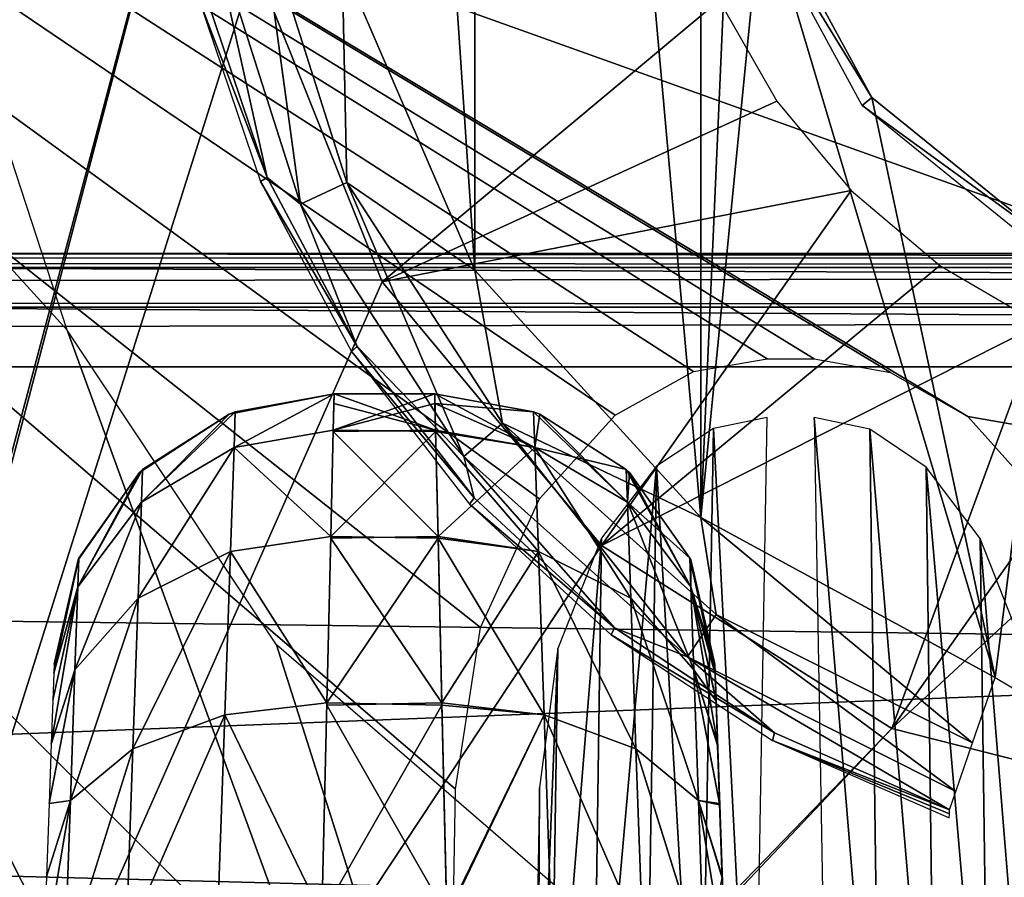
# Model space of a CAD drawing. Header units: millimetres. Extents: x -75 to 75, y -5 to 37.
# Tile 122 of 185: x 18.25 to 21.76, y 3.77 to 6.84. Entities that reach past the tile are written whole.
import ezdxf

# ---------------------------------------------------------------- set-up
doc = ezdxf.new("R2010")
doc.units = ezdxf.units.MM
doc.header["$LTSCALE"] = 127.314815
for name, color, linetype in [('100', 7, 'CONTINUOUS'), ('103', 7, 'CONTINUOUS'), ('104', 7, 'CONTINUOUS'), ('106', 7, 'CONTINUOUS'), ('107', 7, 'CONTINUOUS'), ('117', 7, 'CONTINUOUS'), ('118', 7, 'CONTINUOUS'), ('123', 7, 'CONTINUOUS'), ('124', 7, 'CONTINUOUS'), ('125', 7, 'CONTINUOUS'), ('150', 7, 'CONTINUOUS'), ('184', 7, 'CONTINUOUS'), ('185', 7, 'CONTINUOUS'), ('195', 7, 'CONTINUOUS'), ('201', 7, 'CONTINUOUS'), ('219', 7, 'CONTINUOUS'), ('274', 7, 'CONTINUOUS'), ('275', 7, 'CONTINUOUS'), ('354', 7, 'CONTINUOUS'), ('355', 7, 'CONTINUOUS'), ('372', 7, 'CONTINUOUS'), ('390', 7, 'CONTINUOUS'), ('393', 7, 'CONTINUOUS'), ('400', 7, 'CONTINUOUS'), ('487', 7, 'CONTINUOUS'), ('6', 7, 'CONTINUOUS'), ('8', 7, 'CONTINUOUS')]:
    doc.layers.add(name, color=color, linetype=linetype)

msp = doc.modelspace()

# ---------------------------------------------------------------- linework, layer by layer
at = {"layer": '100', "color": 251, "linetype": 'Continuous', "true_color": 0x464b4f}
for points in [[(52, 6, 16.422), (-11.7799, 6, 15.217), (-52, 6, 16.422), (52, 6, 16.422)], [(-11.2236, 6, 15.217), (-11.7799, 6, 15.217), (52, 6, 16.422), (-11.2236, 6, 15.217)], [(-10.7224, 6, 14.9756), (-11.2236, 6, 15.217), (52, 6, 16.422), (-10.7224, 6, 14.9756)], [(-10.3756, 6, 14.5407), (-10.7224, 6, 14.9756), (52, 6, 16.422), (-10.3756, 6, 14.5407)], [(-10.2518, 6, 13.9983), (-10.3756, 6, 14.5407), (52, 6, 16.422), (-10.2518, 6, 13.9983)], [(8.5607, 6, 14.0575), (-10.2518, 6, 13.9983), (52, 6, 16.422), (8.5607, 6, 14.0575)], [(9.117, 6, 14.0575), (8.5607, 6, 14.0575), (52, 6, 16.422), (9.117, 6, 14.0575)], [(9.6182, 6, 13.8161), (9.117, 6, 14.0575), (52, 6, 16.422), (9.6182, 6, 13.8161)], [(9.965, 6, 13.3812), (9.6182, 6, 13.8161), (52, 6, 16.422), (9.965, 6, 13.3812)], [(10.0888, 6, 12.8388), (9.965, 6, 13.3812), (52, 6, 16.422), (10.0888, 6, 12.8388)], [(10.7224, 6, -5.0211), (10.0888, 6, 12.8388), (52, 6, 16.422), (10.7224, 6, -5.0211)], [(11.2236, 6, -4.7797), (10.7224, 6, -5.0211), (52, 6, 16.422), (11.2236, 6, -4.7797)], [(11.7799, 6, -4.7797), (11.2236, 6, -4.7797), (52, 6, 16.422), (11.7799, 6, -4.7797)], [(12.2811, 6, -5.0211), (11.7799, 6, -4.7797), (52, 6, 16.422), (12.2811, 6, -5.0211)], [(12.628, 6, -5.456), (12.2811, 6, -5.0211), (52, 6, 16.422), (12.628, 6, -5.456)], [(12.7518, 6, -5.9983), (12.628, 6, -5.456), (52, 6, 16.422), (12.7518, 6, -5.9983)], [(13.6214, 6, -43.9675), (12.7518, 6, -39.9983), (52, 6, 16.422), (13.6214, 6, -43.9675)], [(12.7518, 6, -39.9983), (12.7518, 6, -5.9983), (52, 6, 16.422), (12.7518, 6, -39.9983)], [(14.1898, 6, -43.4817), (13.6214, 6, -43.9675), (52, 6, 16.422), (14.1898, 6, -43.4817)], [(14.7743, 6, -43.1009), (14.1898, 6, -43.4817), (52, 6, 16.422), (14.7743, 6, -43.1009)], [(16.0228, 6, -42.5929), (14.7743, 6, -43.1009), (52, 6, 16.422), (16.0228, 6, -42.5929)], [(16.0228, 6, -42.5929), (50.8738, 6, 14.5424), (17.3407, 6, -42.422), (16.0228, 6, -42.5929)], [(50.8738, 6, 14.5424), (16.0228, 6, -42.5929), (52, 6, 16.422), (50.8738, 6, 14.5424)], [(50.8738, 6, 14.5424), (50.75, 6, 14), (17.3407, 6, -42.422), (50.8738, 6, 14.5424)], [(50.75, 6, -20), (50.8738, 6, -20.5424), (17.3407, 6, -42.422), (50.75, 6, -20)], [(50.75, 6, 14), (50.75, 6, -20), (17.3407, 6, -42.422), (50.75, 6, 14)], [(50.8738, 6, -20.5424), (51.2206, 6, -20.9773), (17.3407, 6, -42.422), (50.8738, 6, -20.5424)], [(17.3407, 6, -42.422), (51.7218, 6, -21.2187), (52, 6, -42.422), (17.3407, 6, -42.422)], [(51.2206, 6, -20.9773), (51.7218, 6, -21.2187), (17.3407, 6, -42.422), (51.2206, 6, -20.9773)]]:
    msp.add_3dface(points, dxfattribs=at)
at = {"layer": '103', "color": 251, "linetype": 'Continuous', "true_color": 0x464b4f}
for points in [[(19.3705, 5.5, 79.9894), (19.7295, 5.5, 82.0106), (19.7295, 5.5, 79.9894), (19.3705, 5.5, 79.9894)], [(19.3705, 5.5, 82.0106), (19.7295, 5.5, 82.0106), (19.3705, 5.5, 79.9894), (19.3705, 5.5, 82.0106)]]:
    msp.add_3dface(points, dxfattribs=at)
at = {"layer": '104', "color": 251, "linetype": 'Continuous', "true_color": 0x464b4f}
for points in [[(20.7289, 4.5349, 79.9894), (20.7289, 4.5349, 82.0106), (20.7899, 2.7895, 78.0056), (20.7289, 4.5349, 79.9894)], [(20.7289, 4.5349, 82.0106), (20.7301, 4.5007, 82.3791), (20.7899, 2.7895, 78.0056), (20.7289, 4.5349, 82.0106)], [(20.7301, 4.5022, 79.6292), (20.7289, 4.5349, 79.9894), (20.7899, 2.7895, 78.0056), (20.7301, 4.5022, 79.6292)], [(20.7334, 4.406, 79.2829), (20.7301, 4.5022, 79.6292), (20.7899, 2.7895, 78.0056), (20.7334, 4.406, 79.2829)], [(20.7301, 4.5007, 82.3791), (20.7335, 4.4032, 82.7244), (20.7899, 2.7895, 78.0056), (20.7301, 4.5007, 82.3791)], [(20.7389, 4.2493, 78.9593), (20.7334, 4.406, 79.2829), (20.7899, 2.7895, 78.0056), (20.7389, 4.2493, 78.9593)], [(20.7335, 4.4032, 82.7244), (20.739, 4.2455, 83.0468), (20.7899, 2.7895, 78.0056), (20.7335, 4.4032, 82.7244)], [(20.7463, 4.0371, 78.669), (20.7389, 4.2493, 78.9593), (20.7899, 2.7895, 78.0056), (20.7463, 4.0371, 78.669)], [(20.739, 4.2455, 83.0468), (20.7465, 4.0328, 83.3359), (20.7899, 2.7895, 78.0056), (20.739, 4.2455, 83.0468)], [(20.7554, 3.7765, 78.4214), (20.7463, 4.0371, 78.669), (20.7899, 2.7895, 78.0056), (20.7554, 3.7765, 78.4214)], [(20.7465, 4.0328, 83.3359), (20.7556, 3.7718, 83.5823), (20.7899, 2.7895, 78.0056), (20.7465, 4.0328, 83.3359)], [(20.7659, 3.4756, 78.2244), (20.7554, 3.7765, 78.4214), (20.7899, 2.7895, 78.0056), (20.7659, 3.4756, 78.2244)]]:
    msp.add_3dface(points, dxfattribs=at)
at = {"layer": '106', "color": 251, "linetype": 'Continuous', "true_color": 0x464b4f}
for points in [[(20.082, 5.4358, 79.9894), (19.7295, 5.5, 79.9894), (20.082, 5.4358, 82.0106), (20.082, 5.4358, 79.9894)], [(19.7295, 5.5, 79.9894), (19.7295, 5.5, 82.0106), (20.082, 5.4358, 82.0106), (19.7295, 5.5, 79.9894)], [(20.1042, 5.4272, 79.9894), (20.082, 5.4358, 79.9894), (20.1042, 5.4272, 82.0106), (20.1042, 5.4272, 79.9894)], [(20.1042, 5.4272, 82.0106), (20.082, 5.4358, 79.9894), (20.082, 5.4358, 82.0106), (20.1042, 5.4272, 82.0106)], [(20.413, 5.23, 79.9894), (20.1042, 5.4272, 79.9894), (20.413, 5.23, 82.0106), (20.413, 5.23, 79.9894)], [(20.413, 5.23, 82.0106), (20.1042, 5.4272, 79.9894), (20.1042, 5.4272, 82.0106), (20.413, 5.23, 82.0106)], [(20.4242, 5.2193, 79.9894), (20.413, 5.23, 79.9894), (20.4242, 5.2193, 82.0106), (20.4242, 5.2193, 79.9894)], [(20.4242, 5.2193, 82.0106), (20.413, 5.23, 79.9894), (20.413, 5.23, 82.0106), (20.4242, 5.2193, 82.0106)], [(20.6402, 4.9133, 79.9894), (20.4242, 5.2193, 79.9894), (20.6402, 4.9133, 82.0106), (20.6402, 4.9133, 79.9894)], [(20.6402, 4.9133, 82.0106), (20.4242, 5.2193, 79.9894), (20.4242, 5.2193, 82.0106), (20.6402, 4.9133, 82.0106)], [(20.6431, 4.9067, 79.9894), (20.6402, 4.9133, 79.9894), (20.6431, 4.9067, 82.0106), (20.6431, 4.9067, 79.9894)], [(20.6431, 4.9067, 82.0106), (20.6402, 4.9133, 79.9894), (20.6402, 4.9133, 82.0106), (20.6431, 4.9067, 82.0106)], [(20.7289, 4.5349, 82.0106), (20.7289, 4.5349, 79.9894), (20.6431, 4.9067, 79.9894), (20.7289, 4.5349, 82.0106)], [(20.7289, 4.5349, 82.0106), (20.6431, 4.9067, 79.9894), (20.6431, 4.9067, 82.0106), (20.7289, 4.5349, 82.0106)]]:
    msp.add_3dface(points, dxfattribs=at)
at = {"layer": '107', "color": 251, "linetype": 'Continuous', "true_color": 0x464b4f}
for points in [[(19.018, 5.4358, 82.0106), (19.3705, 5.5, 82.0106), (18.9958, 5.4272, 79.9894), (19.018, 5.4358, 82.0106)], [(19.3705, 5.5, 82.0106), (19.3705, 5.5, 79.9894), (18.9958, 5.4272, 79.9894), (19.3705, 5.5, 82.0106)], [(18.687, 5.23, 82.0106), (18.9958, 5.4272, 82.0106), (18.6758, 5.2193, 79.9894), (18.687, 5.23, 82.0106)], [(18.6758, 5.2193, 79.9894), (18.9958, 5.4272, 82.0106), (18.9958, 5.4272, 79.9894), (18.6758, 5.2193, 79.9894)], [(18.9958, 5.4272, 82.0106), (19.018, 5.4358, 82.0106), (18.9958, 5.4272, 79.9894), (18.9958, 5.4272, 82.0106)], [(18.4598, 4.9133, 82.0106), (18.6758, 5.2193, 82.0106), (18.4569, 4.9067, 79.9894), (18.4598, 4.9133, 82.0106)], [(18.4569, 4.9067, 79.9894), (18.6758, 5.2193, 82.0106), (18.6758, 5.2193, 79.9894), (18.4569, 4.9067, 79.9894)], [(18.6758, 5.2193, 82.0106), (18.687, 5.23, 82.0106), (18.6758, 5.2193, 79.9894), (18.6758, 5.2193, 82.0106)], [(18.3711, 4.5349, 82.0106), (18.4569, 4.9067, 82.0106), (18.3711, 4.5349, 79.9894), (18.3711, 4.5349, 82.0106)], [(18.3711, 4.5349, 79.9894), (18.4569, 4.9067, 82.0106), (18.4569, 4.9067, 79.9894), (18.3711, 4.5349, 79.9894)], [(18.4569, 4.9067, 82.0106), (18.4598, 4.9133, 82.0106), (18.4569, 4.9067, 79.9894), (18.4569, 4.9067, 82.0106)]]:
    msp.add_3dface(points, dxfattribs=at)
at = {"layer": '117', "color": 251, "linetype": 'Continuous', "true_color": 0x464b4f}
for points in [[(19.7295, 5.5, 82.0106), (19.3705, 5.5, 82.0106), (19.3674, 5.3695, 82.886), (19.7295, 5.5, 82.0106)], [(19.7295, 5.5, 82.0106), (19.3674, 5.3695, 82.886), (19.7304, 5.4651, 82.4666), (19.7295, 5.5, 82.0106)], [(19.7304, 5.4651, 82.4666), (19.3674, 5.3695, 82.886), (19.7327, 5.3657, 82.8983), (19.7304, 5.4651, 82.4666)], [(19.3674, 5.3695, 82.886), (19.3586, 4.9909, 83.6826), (19.7327, 5.3657, 82.8983), (19.3674, 5.3695, 82.886)], [(19.7327, 5.3657, 82.8983), (19.3586, 4.9909, 83.6826), (19.7416, 4.9842, 83.6926), (19.7327, 5.3657, 82.8983)], [(19.3586, 4.9909, 83.6826), (19.3448, 4.397, 84.3347), (19.7416, 4.9842, 83.6926), (19.3586, 4.9909, 83.6826)], [(19.7416, 4.9842, 83.6926), (19.3448, 4.397, 84.3347), (19.7554, 4.3882, 84.3418), (19.7416, 4.9842, 83.6926)], [(19.3448, 4.397, 84.3347), (19.3271, 3.6391, 84.786), (19.7554, 4.3882, 84.3418), (19.3448, 4.397, 84.3347)], [(19.7554, 4.3882, 84.3418), (19.3271, 3.6391, 84.786), (19.7731, 3.6293, 84.79), (19.7554, 4.3882, 84.3418)]]:
    msp.add_3dface(points, dxfattribs=at)
at = {"layer": '118', "color": 251, "linetype": 'Continuous', "true_color": 0x464b4f}
for points in [[(19.3705, 5.5, 79.9894), (19.7326, 5.3695, 79.114), (19.3696, 5.4651, 79.5334), (19.3705, 5.5, 79.9894)], [(19.3705, 5.5, 79.9894), (19.7295, 5.5, 79.9894), (19.7326, 5.3695, 79.114), (19.3705, 5.5, 79.9894)], [(19.3696, 5.4651, 79.5334), (19.7326, 5.3695, 79.114), (19.3673, 5.3657, 79.1017), (19.3696, 5.4651, 79.5334)], [(19.3673, 5.3657, 79.1017), (19.7414, 4.9909, 78.3174), (19.3584, 4.9842, 78.3074), (19.3673, 5.3657, 79.1017)], [(19.7326, 5.3695, 79.114), (19.7414, 4.9909, 78.3174), (19.3673, 5.3657, 79.1017), (19.7326, 5.3695, 79.114)], [(19.7414, 4.9909, 78.3174), (19.7552, 4.397, 77.6653), (19.3584, 4.9842, 78.3074), (19.7414, 4.9909, 78.3174)], [(19.3584, 4.9842, 78.3074), (19.7552, 4.397, 77.6653), (19.3446, 4.3882, 77.6582), (19.3584, 4.9842, 78.3074)], [(19.7552, 4.397, 77.6653), (19.7729, 3.6391, 77.214), (19.3446, 4.3882, 77.6582), (19.7552, 4.397, 77.6653)], [(19.3446, 4.3882, 77.6582), (19.7729, 3.6391, 77.214), (19.3269, 3.6293, 77.21), (19.3446, 4.3882, 77.6582)]]:
    msp.add_3dface(points, dxfattribs=at)
at = {"layer": '123', "color": 251, "linetype": 'Continuous', "true_color": 0x464b4f}
for points in [[(19.7326, 5.3695, 79.114), (19.7295, 5.5, 79.9894), (20.0864, 5.3083, 79.1351), (19.7326, 5.3695, 79.114)], [(19.7295, 5.5, 79.9894), (20.082, 5.4358, 79.9894), (20.0864, 5.3083, 79.1351), (19.7295, 5.5, 79.9894)], [(20.082, 5.4358, 79.9894), (20.1042, 5.4272, 79.9894), (20.4171, 5.1125, 79.2005), (20.082, 5.4358, 79.9894)], [(20.082, 5.4358, 79.9894), (20.4171, 5.1125, 79.2005), (20.0864, 5.3083, 79.1351), (20.082, 5.4358, 79.9894)], [(20.1042, 5.4272, 79.9894), (20.413, 5.23, 79.9894), (20.4171, 5.1125, 79.2005), (20.1042, 5.4272, 79.9894)], [(19.7414, 4.9909, 78.3174), (19.7326, 5.3695, 79.114), (20.0864, 5.3083, 79.1351), (19.7414, 4.9909, 78.3174)], [(19.7414, 4.9909, 78.3174), (20.0864, 5.3083, 79.1351), (20.0994, 4.9367, 78.3556), (19.7414, 4.9909, 78.3174)], [(20.0864, 5.3083, 79.1351), (20.4291, 4.7701, 78.4802), (20.0994, 4.9367, 78.3556), (20.0864, 5.3083, 79.1351)], [(20.4171, 5.1125, 79.2005), (20.4291, 4.7701, 78.4802), (20.0864, 5.3083, 79.1351), (20.4171, 5.1125, 79.2005)], [(20.413, 5.23, 79.9894), (20.4242, 5.2193, 79.9894), (20.6437, 4.8114, 79.3004), (20.413, 5.23, 79.9894)], [(20.413, 5.23, 79.9894), (20.6437, 4.8114, 79.3004), (20.4171, 5.1125, 79.2005), (20.413, 5.23, 79.9894)], [(20.4242, 5.2193, 79.9894), (20.6402, 4.9133, 79.9894), (20.6437, 4.8114, 79.3004), (20.4242, 5.2193, 79.9894)], [(20.6437, 4.8114, 79.3004), (20.6541, 4.5147, 78.6705), (20.4171, 5.1125, 79.2005), (20.6437, 4.8114, 79.3004)], [(20.4171, 5.1125, 79.2005), (20.6541, 4.5147, 78.6705), (20.4291, 4.7701, 78.4802), (20.4171, 5.1125, 79.2005)], [(19.7552, 4.397, 77.6653), (19.7414, 4.9909, 78.3174), (20.0994, 4.9367, 78.3556), (19.7552, 4.397, 77.6653)], [(19.7552, 4.397, 77.6653), (20.0994, 4.9367, 78.3556), (20.1198, 4.3538, 77.7188), (19.7552, 4.397, 77.6653)], [(20.0994, 4.9367, 78.3556), (20.4478, 4.2328, 77.8912), (20.1198, 4.3538, 77.7188), (20.0994, 4.9367, 78.3556)], [(20.4291, 4.7701, 78.4802), (20.4478, 4.2328, 77.8912), (20.0994, 4.9367, 78.3556), (20.4291, 4.7701, 78.4802)], [(20.6402, 4.9133, 79.9894), (20.7301, 4.5022, 79.6292), (20.6437, 4.8114, 79.3004), (20.6402, 4.9133, 79.9894)], [(20.7301, 4.5022, 79.6292), (20.6402, 4.9133, 79.9894), (20.6431, 4.9067, 79.9894), (20.7301, 4.5022, 79.6292)], [(20.7289, 4.5349, 79.9894), (20.7301, 4.5022, 79.6292), (20.6431, 4.9067, 79.9894), (20.7289, 4.5349, 79.9894)], [(20.6437, 4.8114, 79.3004), (20.7389, 4.2493, 78.9593), (20.6541, 4.5147, 78.6705), (20.6437, 4.8114, 79.3004)], [(20.7334, 4.406, 79.2829), (20.7389, 4.2493, 78.9593), (20.6437, 4.8114, 79.3004), (20.7334, 4.406, 79.2829)], [(20.7301, 4.5022, 79.6292), (20.7334, 4.406, 79.2829), (20.6437, 4.8114, 79.3004), (20.7301, 4.5022, 79.6292)], [(20.6541, 4.5147, 78.6705), (20.6704, 4.0485, 78.1534), (20.4291, 4.7701, 78.4802), (20.6541, 4.5147, 78.6705)], [(20.4291, 4.7701, 78.4802), (20.6704, 4.0485, 78.1534), (20.4478, 4.2328, 77.8912), (20.4291, 4.7701, 78.4802)], [(20.7389, 4.2493, 78.9593), (20.7463, 4.0371, 78.669), (20.6541, 4.5147, 78.6705), (20.7389, 4.2493, 78.9593)], [(20.6541, 4.5147, 78.6705), (20.7463, 4.0371, 78.669), (20.6704, 4.0485, 78.1534), (20.6541, 4.5147, 78.6705)], [(19.7729, 3.6391, 77.214), (19.7552, 4.397, 77.6653), (20.1198, 4.3538, 77.7188), (19.7729, 3.6391, 77.214)], [(19.7729, 3.6391, 77.214), (20.1198, 4.3538, 77.7188), (20.1457, 3.6105, 77.2802), (19.7729, 3.6391, 77.214)], [(20.1198, 4.3538, 77.7188), (20.4718, 3.5473, 77.4844), (20.1457, 3.6105, 77.2802), (20.1198, 4.3538, 77.7188)], [(20.4478, 4.2328, 77.8912), (20.4718, 3.5473, 77.4844), (20.1198, 4.3538, 77.7188), (20.4478, 4.2328, 77.8912)], [(20.4478, 4.2328, 77.8912), (20.6912, 3.4528, 77.7933), (20.4718, 3.5473, 77.4844), (20.4478, 4.2328, 77.8912)], [(20.6704, 4.0485, 78.1534), (20.6912, 3.4528, 77.7933), (20.4478, 4.2328, 77.8912), (20.6704, 4.0485, 78.1534)], [(20.7463, 4.0371, 78.669), (20.7554, 3.7765, 78.4214), (20.6704, 4.0485, 78.1534), (20.7463, 4.0371, 78.669)], [(20.6704, 4.0485, 78.1534), (20.7659, 3.4756, 78.2244), (20.6912, 3.4528, 77.7933), (20.6704, 4.0485, 78.1534)], [(20.7554, 3.7765, 78.4214), (20.7659, 3.4756, 78.2244), (20.6704, 4.0485, 78.1534), (20.7554, 3.7765, 78.4214)]]:
    msp.add_3dface(points, dxfattribs=at)
at = {"layer": '124', "color": 251, "linetype": 'Continuous', "true_color": 0x464b4f}
for points in [[(20.082, 5.4358, 82.0106), (19.7295, 5.5, 82.0106), (19.7304, 5.4651, 82.4666), (20.082, 5.4358, 82.0106)], [(19.7304, 5.4651, 82.4666), (19.7327, 5.3657, 82.8983), (20.0864, 5.3083, 82.8649), (19.7304, 5.4651, 82.4666)], [(20.082, 5.4358, 82.0106), (19.7304, 5.4651, 82.4666), (20.0864, 5.3083, 82.8649), (20.082, 5.4358, 82.0106)], [(20.1042, 5.4272, 82.0106), (20.082, 5.4358, 82.0106), (20.0864, 5.3083, 82.8649), (20.1042, 5.4272, 82.0106)], [(20.413, 5.23, 82.0106), (20.1042, 5.4272, 82.0106), (20.0864, 5.3083, 82.8649), (20.413, 5.23, 82.0106)], [(20.0864, 5.3083, 82.8649), (19.7327, 5.3657, 82.8983), (20.0994, 4.9367, 83.6444), (20.0864, 5.3083, 82.8649)], [(19.7327, 5.3657, 82.8983), (19.7416, 4.9842, 83.6926), (20.0994, 4.9367, 83.6444), (19.7327, 5.3657, 82.8983)], [(20.4171, 5.1125, 82.7995), (20.0864, 5.3083, 82.8649), (20.4291, 4.7701, 83.5198), (20.4171, 5.1125, 82.7995)], [(20.0864, 5.3083, 82.8649), (20.0994, 4.9367, 83.6444), (20.4291, 4.7701, 83.5198), (20.0864, 5.3083, 82.8649)], [(20.413, 5.23, 82.0106), (20.0864, 5.3083, 82.8649), (20.4171, 5.1125, 82.7995), (20.413, 5.23, 82.0106)], [(20.4242, 5.2193, 82.0106), (20.413, 5.23, 82.0106), (20.4171, 5.1125, 82.7995), (20.4242, 5.2193, 82.0106)], [(20.6402, 4.9133, 82.0106), (20.4242, 5.2193, 82.0106), (20.4171, 5.1125, 82.7995), (20.6402, 4.9133, 82.0106)], [(20.6437, 4.8114, 82.6995), (20.4171, 5.1125, 82.7995), (20.6541, 4.5147, 83.3295), (20.6437, 4.8114, 82.6995)], [(20.4171, 5.1125, 82.7995), (20.4291, 4.7701, 83.5198), (20.6541, 4.5147, 83.3295), (20.4171, 5.1125, 82.7995)], [(20.6402, 4.9133, 82.0106), (20.4171, 5.1125, 82.7995), (20.6437, 4.8114, 82.6995), (20.6402, 4.9133, 82.0106)], [(20.0994, 4.9367, 83.6444), (19.7416, 4.9842, 83.6926), (20.1198, 4.3538, 84.2812), (20.0994, 4.9367, 83.6444)], [(19.7416, 4.9842, 83.6926), (19.7554, 4.3882, 84.3418), (20.1198, 4.3538, 84.2812), (19.7416, 4.9842, 83.6926)], [(20.4291, 4.7701, 83.5198), (20.0994, 4.9367, 83.6444), (20.4478, 4.2328, 84.1088), (20.4291, 4.7701, 83.5198)], [(20.0994, 4.9367, 83.6444), (20.1198, 4.3538, 84.2812), (20.4478, 4.2328, 84.1088), (20.0994, 4.9367, 83.6444)], [(20.6431, 4.9067, 82.0106), (20.6402, 4.9133, 82.0106), (20.6437, 4.8114, 82.6995), (20.6431, 4.9067, 82.0106)], [(20.7289, 4.5349, 82.0106), (20.6431, 4.9067, 82.0106), (20.6437, 4.8114, 82.6995), (20.7289, 4.5349, 82.0106)], [(20.7335, 4.4032, 82.7244), (20.6437, 4.8114, 82.6995), (20.6541, 4.5147, 83.3295), (20.7335, 4.4032, 82.7244)], [(20.7335, 4.4032, 82.7244), (20.7301, 4.5007, 82.3791), (20.6437, 4.8114, 82.6995), (20.7335, 4.4032, 82.7244)], [(20.7301, 4.5007, 82.3791), (20.7289, 4.5349, 82.0106), (20.6437, 4.8114, 82.6995), (20.7301, 4.5007, 82.3791)], [(20.6541, 4.5147, 83.3295), (20.4291, 4.7701, 83.5198), (20.6704, 4.0486, 83.8465), (20.6541, 4.5147, 83.3295)], [(20.4291, 4.7701, 83.5198), (20.4478, 4.2328, 84.1088), (20.6704, 4.0486, 83.8465), (20.4291, 4.7701, 83.5198)], [(20.739, 4.2455, 83.0468), (20.7335, 4.4032, 82.7244), (20.6541, 4.5147, 83.3295), (20.739, 4.2455, 83.0468)], [(20.7465, 4.0328, 83.3359), (20.6541, 4.5147, 83.3295), (20.6704, 4.0486, 83.8465), (20.7465, 4.0328, 83.3359)], [(20.7465, 4.0328, 83.3359), (20.739, 4.2455, 83.0468), (20.6541, 4.5147, 83.3295), (20.7465, 4.0328, 83.3359)], [(19.7554, 4.3882, 84.3418), (19.7731, 3.6293, 84.79), (20.1198, 4.3538, 84.2812), (19.7554, 4.3882, 84.3418)], [(20.1198, 4.3538, 84.2812), (19.7731, 3.6293, 84.79), (20.1457, 3.6104, 84.7199), (20.1198, 4.3538, 84.2812)], [(20.1198, 4.3538, 84.2812), (20.1457, 3.6104, 84.7199), (20.4718, 3.5474, 84.5156), (20.1198, 4.3538, 84.2812)], [(20.4478, 4.2328, 84.1088), (20.1198, 4.3538, 84.2812), (20.4718, 3.5474, 84.5156), (20.4478, 4.2328, 84.1088)], [(20.6704, 4.0486, 83.8465), (20.4478, 4.2328, 84.1088), (20.6912, 3.453, 84.2066), (20.6704, 4.0486, 83.8465)], [(20.4478, 4.2328, 84.1088), (20.4718, 3.5474, 84.5156), (20.6912, 3.453, 84.2066), (20.4478, 4.2328, 84.1088)], [(20.7556, 3.7718, 83.5823), (20.6704, 4.0486, 83.8465), (20.6912, 3.453, 84.2066), (20.7556, 3.7718, 83.5823)], [(20.7556, 3.7718, 83.5823), (20.7465, 4.0328, 83.3359), (20.6704, 4.0486, 83.8465), (20.7556, 3.7718, 83.5823)]]:
    msp.add_3dface(points, dxfattribs=at)
at = {"layer": '125', "color": 251, "linetype": 'Continuous', "true_color": 0x464b4f}
for points in [[(19.3705, 5.5, 82.0106), (19.018, 5.4358, 82.0106), (19.0136, 5.3083, 82.8649), (19.3705, 5.5, 82.0106)], [(19.3674, 5.3695, 82.886), (19.3705, 5.5, 82.0106), (19.0136, 5.3083, 82.8649), (19.3674, 5.3695, 82.886)], [(19.018, 5.4358, 82.0106), (18.9958, 5.4272, 82.0106), (18.6829, 5.1125, 82.7995), (19.018, 5.4358, 82.0106)], [(19.018, 5.4358, 82.0106), (18.6829, 5.1125, 82.7995), (19.0136, 5.3083, 82.8649), (19.018, 5.4358, 82.0106)], [(18.9958, 5.4272, 82.0106), (18.687, 5.23, 82.0106), (18.6829, 5.1125, 82.7995), (18.9958, 5.4272, 82.0106)], [(19.3586, 4.9909, 83.6826), (19.3674, 5.3695, 82.886), (19.0136, 5.3083, 82.8649), (19.3586, 4.9909, 83.6826)], [(19.0136, 5.3083, 82.8649), (18.6709, 4.7701, 83.5198), (19.0006, 4.9367, 83.6444), (19.0136, 5.3083, 82.8649)], [(18.6829, 5.1125, 82.7995), (18.6709, 4.7701, 83.5198), (19.0136, 5.3083, 82.8649), (18.6829, 5.1125, 82.7995)], [(19.3586, 4.9909, 83.6826), (19.0136, 5.3083, 82.8649), (19.0006, 4.9367, 83.6444), (19.3586, 4.9909, 83.6826)], [(18.687, 5.23, 82.0106), (18.6758, 5.2193, 82.0106), (18.4563, 4.8114, 82.6996), (18.687, 5.23, 82.0106)], [(18.687, 5.23, 82.0106), (18.4563, 4.8114, 82.6996), (18.6829, 5.1125, 82.7995), (18.687, 5.23, 82.0106)], [(18.6758, 5.2193, 82.0106), (18.4598, 4.9133, 82.0106), (18.4563, 4.8114, 82.6996), (18.6758, 5.2193, 82.0106)], [(18.4563, 4.8114, 82.6996), (18.4459, 4.5147, 83.3295), (18.6829, 5.1125, 82.7995), (18.4563, 4.8114, 82.6996)], [(18.6829, 5.1125, 82.7995), (18.4459, 4.5147, 83.3295), (18.6709, 4.7701, 83.5198), (18.6829, 5.1125, 82.7995)], [(19.3448, 4.397, 84.3347), (19.3586, 4.9909, 83.6826), (19.0006, 4.9367, 83.6444), (19.3448, 4.397, 84.3347)], [(19.0006, 4.9367, 83.6444), (18.6522, 4.2328, 84.1088), (18.9802, 4.3538, 84.2812), (19.0006, 4.9367, 83.6444)], [(18.6709, 4.7701, 83.5198), (18.6522, 4.2328, 84.1088), (19.0006, 4.9367, 83.6444), (18.6709, 4.7701, 83.5198)], [(19.3448, 4.397, 84.3347), (19.0006, 4.9367, 83.6444), (18.9802, 4.3538, 84.2812), (19.3448, 4.397, 84.3347)], [(18.4598, 4.9133, 82.0106), (18.3699, 4.5022, 82.3708), (18.4563, 4.8114, 82.6996), (18.4598, 4.9133, 82.0106)], [(18.4598, 4.9133, 82.0106), (18.4569, 4.9067, 82.0106), (18.3699, 4.5022, 82.3708), (18.4598, 4.9133, 82.0106)], [(18.4569, 4.9067, 82.0106), (18.3711, 4.5349, 82.0106), (18.3699, 4.5022, 82.3708), (18.4569, 4.9067, 82.0106)], [(18.3666, 4.406, 82.7171), (18.3611, 4.2493, 83.0407), (18.4563, 4.8114, 82.6996), (18.3666, 4.406, 82.7171)], [(18.4563, 4.8114, 82.6996), (18.3611, 4.2493, 83.0407), (18.4459, 4.5147, 83.3295), (18.4563, 4.8114, 82.6996)], [(18.3699, 4.5022, 82.3708), (18.3666, 4.406, 82.7171), (18.4563, 4.8114, 82.6996), (18.3699, 4.5022, 82.3708)], [(18.4459, 4.5147, 83.3295), (18.4296, 4.0485, 83.8466), (18.6709, 4.7701, 83.5198), (18.4459, 4.5147, 83.3295)], [(18.6709, 4.7701, 83.5198), (18.4296, 4.0485, 83.8466), (18.6522, 4.2328, 84.1088), (18.6709, 4.7701, 83.5198)], [(18.3611, 4.2493, 83.0407), (18.3537, 4.0371, 83.331), (18.4459, 4.5147, 83.3295), (18.3611, 4.2493, 83.0407)], [(18.4459, 4.5147, 83.3295), (18.3537, 4.0371, 83.331), (18.4296, 4.0485, 83.8466), (18.4459, 4.5147, 83.3295)], [(19.3271, 3.6391, 84.786), (19.3448, 4.397, 84.3347), (18.9802, 4.3538, 84.2812), (19.3271, 3.6391, 84.786)], [(18.6522, 4.2328, 84.1088), (18.6282, 3.5473, 84.5156), (18.9802, 4.3538, 84.2812), (18.6522, 4.2328, 84.1088)], [(18.9802, 4.3538, 84.2812), (18.6282, 3.5473, 84.5156), (18.9543, 3.6105, 84.7198), (18.9802, 4.3538, 84.2812)], [(19.3271, 3.6391, 84.786), (18.9802, 4.3538, 84.2812), (18.9543, 3.6105, 84.7198), (19.3271, 3.6391, 84.786)], [(18.4296, 4.0485, 83.8466), (18.4088, 3.4528, 84.2067), (18.6522, 4.2328, 84.1088), (18.4296, 4.0485, 83.8466)], [(18.6522, 4.2328, 84.1088), (18.4088, 3.4528, 84.2067), (18.6282, 3.5473, 84.5156), (18.6522, 4.2328, 84.1088)], [(18.3446, 3.7765, 83.5786), (18.3341, 3.4756, 83.7756), (18.4296, 4.0485, 83.8466), (18.3446, 3.7765, 83.5786)], [(18.4296, 4.0485, 83.8466), (18.3341, 3.4756, 83.7756), (18.4088, 3.4528, 84.2067), (18.4296, 4.0485, 83.8466)], [(18.3537, 4.0371, 83.331), (18.3446, 3.7765, 83.5786), (18.4296, 4.0485, 83.8466), (18.3537, 4.0371, 83.331)]]:
    msp.add_3dface(points, dxfattribs=at)
at = {"layer": '150', "color": 251, "linetype": 'Continuous', "true_color": 0x464b4f}
for points in [[(17.7749, 7.3567, 93.5696), (18.8869, 7.2105, 93.5645), (10.3562, 2.7895, 93.4101), (17.7749, 7.3567, 93.5696)], [(18.8869, 7.2105, 93.5645), (31.2493, 2.7895, 93.4101), (10.3562, 2.7895, 93.4101), (18.8869, 7.2105, 93.5645)], [(31.481, 7.2105, 93.5645), (31.2493, 2.7895, 93.4101), (18.8869, 7.2105, 93.5645), (31.481, 7.2105, 93.5645)]]:
    msp.add_3dface(points, dxfattribs=at)
at = {"layer": '184', "color": 251, "linetype": 'Continuous', "true_color": 0x464b4f}
for points in [[(52, 4.2501, 17.6839), (-52, 5.5958, 17.0564), (52, 2.9042, 18.3115), (52, 4.2501, 17.6839)], [(-52, 5.5958, 17.0564), (-52, 4.2501, 17.6839), (52, 2.9042, 18.3115), (-52, 5.5958, 17.0564)], [(52, 5.5958, 17.0564), (-52, 5.5958, 17.0564), (52, 4.2501, 17.6839), (52, 5.5958, 17.0564)], [(-52, 4.2501, 17.6839), (-52, 2.9042, 18.3115), (52, 2.9042, 18.3115), (-52, 4.2501, 17.6839)]]:
    msp.add_3dface(points, dxfattribs=at)
at = {"layer": '185', "color": 251, "linetype": 'Continuous', "true_color": 0x464b4f}
for points in [[(52, 6, 16.422), (-52, 6, 16.422), (-52, 5.9505, 16.6804), (52, 6, 16.422)], [(52, 5.9505, 16.6804), (52, 6, 16.422), (-52, 5.9505, 16.6804), (52, 5.9505, 16.6804)], [(52, 5.809, 16.9025), (52, 5.9505, 16.6804), (-52, 5.809, 16.9025), (52, 5.809, 16.9025)], [(-52, 5.809, 16.9025), (52, 5.9505, 16.6804), (-52, 5.9505, 16.6804), (-52, 5.809, 16.9025)], [(-52, 5.5958, 17.0564), (52, 5.809, 16.9025), (-52, 5.809, 16.9025), (-52, 5.5958, 17.0564)], [(-52, 5.5958, 17.0564), (52, 5.5958, 17.0564), (52, 5.809, 16.9025), (-52, 5.5958, 17.0564)]]:
    msp.add_3dface(points, dxfattribs=at)
at = {"layer": '195', "color": 251, "linetype": 'Continuous', "true_color": 0x464b4f}
for points in [[(17.3407, 5.5958, -43.0564), (52, 5.5958, -43.0564), (17.3972, 4.2527, -43.6827), (17.3407, 5.5958, -43.0564)], [(17.3972, 4.2527, -43.6827), (52, 5.5958, -43.0564), (17.445, 2.9042, -44.3115), (17.3972, 4.2527, -43.6827)], [(17.445, 2.9042, -44.3115), (52, 5.5958, -43.0564), (52, 4.2501, -43.6839), (17.445, 2.9042, -44.3115)], [(52, 2.9042, -44.3115), (17.445, 2.9042, -44.3115), (52, 4.2501, -43.6839), (52, 2.9042, -44.3115)]]:
    msp.add_3dface(points, dxfattribs=at)
at = {"layer": '201', "color": 251, "linetype": 'Continuous', "true_color": 0x464b4f}
for points in [[(17.3407, 6, -42.422), (52, 6, -42.422), (52, 5.9505, -42.6804), (17.3407, 6, -42.422)], [(17.3407, 5.9645, -42.6422), (17.3407, 6, -42.422), (52, 5.9505, -42.6804), (17.3407, 5.9645, -42.6422)], [(17.3407, 5.9505, -42.6804), (17.3407, 5.9645, -42.6422), (52, 5.9505, -42.6804), (17.3407, 5.9505, -42.6804)], [(17.3407, 5.8227, -42.8875), (17.3407, 5.9505, -42.6804), (52, 5.809, -42.9025), (17.3407, 5.8227, -42.8875)], [(52, 5.809, -42.9025), (17.3407, 5.9505, -42.6804), (52, 5.9505, -42.6804), (52, 5.809, -42.9025)], [(17.3407, 5.8092, -42.9023), (17.3407, 5.8227, -42.8875), (52, 5.809, -42.9025), (17.3407, 5.8092, -42.9023)], [(52, 5.5958, -43.0564), (17.3407, 5.8092, -42.9023), (52, 5.809, -42.9025), (52, 5.5958, -43.0564)], [(52, 5.5958, -43.0564), (17.3407, 5.5958, -43.0564), (17.3407, 5.8092, -42.9023), (52, 5.5958, -43.0564)]]:
    msp.add_3dface(points, dxfattribs=at)
at = {"layer": '219', "color": 251, "linetype": 'Continuous', "true_color": 0x464b4f}
for points in [[(20.3735, 5.4232, -93.5021), (20.6527, 5.5791, -93.5075), (10.3562, 12.2105, -93.7391), (20.3735, 5.4232, -93.5021)], [(20.104, 5.1245, -93.4916), (20.3735, 5.4232, -93.5021), (10.3562, 12.2105, -93.7391), (20.104, 5.1245, -93.4916)], [(19.8924, 4.6662, -93.4756), (20.104, 5.1245, -93.4916), (10.3562, 12.2105, -93.7391), (19.8924, 4.6662, -93.4756)], [(19.8033, 4.0893, -93.4555), (19.8924, 4.6662, -93.4756), (10.3562, 12.2105, -93.7391), (19.8033, 4.0893, -93.4555)], [(19.7806, 2.7895, -93.4101), (19.8033, 4.0893, -93.4555), (10.3562, 12.2105, -93.7391), (19.7806, 2.7895, -93.4101)], [(10.3562, 7.4943, -93.5744), (19.7806, 2.7895, -93.4101), (10.3562, 12.2105, -93.7391), (10.3562, 7.4943, -93.5744)], [(37.104, 5.1245, -93.4916), (37.3735, 5.4232, -93.5021), (10.3562, 12.2105, -93.7391), (37.104, 5.1245, -93.4916)], [(37.3735, 5.4232, -93.5021), (37.6527, 5.5791, -93.5075), (10.3562, 12.2105, -93.7391), (37.3735, 5.4232, -93.5021)], [(37.6527, 5.5791, -93.5075), (37.9162, 5.6242, -93.5091), (10.3562, 12.2105, -93.7391), (37.6527, 5.5791, -93.5075)], [(36.8924, 4.6662, -93.4756), (37.104, 5.1245, -93.4916), (10.3562, 12.2105, -93.7391), (36.8924, 4.6662, -93.4756)], [(36.8033, 4.0893, -93.4555), (36.8924, 4.6662, -93.4756), (10.3562, 12.2105, -93.7391), (36.8033, 4.0893, -93.4555)], [(36.7806, 2.7895, -93.4101), (36.8033, 4.0893, -93.4555), (10.3562, 12.2105, -93.7391), (36.7806, 2.7895, -93.4101)], [(21.6319, 5.4188, -93.5019), (36.7806, 2.7895, -93.4101), (10.3562, 12.2105, -93.7391), (21.6319, 5.4188, -93.5019)], [(21.3557, 5.5761, -93.5074), (21.6319, 5.4188, -93.5019), (10.3562, 12.2105, -93.7391), (21.3557, 5.5761, -93.5074)], [(21.0838, 5.6242, -93.5091), (21.3557, 5.5761, -93.5074), (10.3562, 12.2105, -93.7391), (21.0838, 5.6242, -93.5091)], [(20.9162, 5.6242, -93.5091), (21.0838, 5.6242, -93.5091), (10.3562, 12.2105, -93.7391), (20.9162, 5.6242, -93.5091)], [(20.6527, 5.5791, -93.5075), (20.9162, 5.6242, -93.5091), (10.3562, 12.2105, -93.7391), (20.6527, 5.5791, -93.5075)], [(53.7806, 2.7895, -93.4101), (53.8033, 4.0893, -93.4555), (10.3562, 12.2105, -93.7391), (53.7806, 2.7895, -93.4101)], [(53.8033, 4.0893, -93.4555), (53.8924, 4.6662, -93.4756), (10.3562, 12.2105, -93.7391), (53.8033, 4.0893, -93.4555)], [(53.8924, 4.6662, -93.4756), (54.104, 5.1245, -93.4916), (10.3562, 12.2105, -93.7391), (53.8924, 4.6662, -93.4756)], [(54.104, 5.1245, -93.4916), (54.3735, 5.4232, -93.5021), (10.3562, 12.2105, -93.7391), (54.104, 5.1245, -93.4916)], [(54.3735, 5.4232, -93.5021), (54.6527, 5.5791, -93.5075), (10.3562, 12.2105, -93.7391), (54.3735, 5.4232, -93.5021)], [(54.6527, 5.5791, -93.5075), (54.9162, 5.6242, -93.5091), (10.3562, 12.2105, -93.7391), (54.6527, 5.5791, -93.5075)], [(10.3562, 12.2105, -93.7391), (55.0838, 5.6242, -93.5091), (55.2537, 12.2105, -93.7391), (10.3562, 12.2105, -93.7391)], [(54.9162, 5.6242, -93.5091), (55.0838, 5.6242, -93.5091), (10.3562, 12.2105, -93.7391), (54.9162, 5.6242, -93.5091)], [(37.9162, 5.6242, -93.5091), (38.0838, 5.6242, -93.5091), (10.3562, 12.2105, -93.7391), (37.9162, 5.6242, -93.5091)], [(38.0838, 5.6242, -93.5091), (38.3557, 5.5761, -93.5074), (10.3562, 12.2105, -93.7391), (38.0838, 5.6242, -93.5091)], [(38.3557, 5.5761, -93.5074), (53.7806, 2.7895, -93.4101), (10.3562, 12.2105, -93.7391), (38.3557, 5.5761, -93.5074)], [(10.3562, 2.7895, -93.4101), (19.7806, 2.7895, -93.4101), (10.3562, 7.4943, -93.5744), (10.3562, 2.7895, -93.4101)], [(21.8963, 5.1241, -93.4916), (36.7806, 2.7895, -93.4101), (21.6319, 5.4188, -93.5019), (21.8963, 5.1241, -93.4916)]]:
    msp.add_3dface(points, dxfattribs=at)
at = {"layer": '274', "color": 251, "linetype": 'Continuous', "true_color": 0x464b4f}
for points in [[(20.9162, 5.4153, -93.4139), (20.7245, 5.3759, -93.4057), (20.8668, 2.5806, -90.3741), (20.9162, 5.4153, -93.4139)], [(20.7245, 5.3759, -93.4057), (20.521, 5.2414, -93.3791), (20.6752, 2.5864, -90.4146), (20.7245, 5.3759, -93.4057)], [(20.8668, 2.5806, -90.3741), (20.7245, 5.3759, -93.4057), (20.6752, 2.5864, -90.4146), (20.8668, 2.5806, -90.3741)], [(20.4798, 2.6071, -90.5502), (20.521, 5.2414, -93.3791), (20.2909, 2.6472, -90.8109), (20.4798, 2.6071, -90.5502)], [(20.521, 5.2414, -93.3791), (20.3243, 4.9843, -93.3287), (20.2909, 2.6472, -90.8109), (20.521, 5.2414, -93.3791)], [(20.6752, 2.5864, -90.4146), (20.521, 5.2414, -93.3791), (20.4798, 2.6071, -90.5502), (20.6752, 2.5864, -90.4146)], [(20.3243, 4.9843, -93.3287), (20.1694, 4.5902, -93.2519), (20.1407, 2.7108, -91.2217), (20.3243, 4.9843, -93.3287)], [(20.2909, 2.6472, -90.8109), (20.3243, 4.9843, -93.3287), (20.1407, 2.7108, -91.2217), (20.2909, 2.6472, -90.8109)], [(20.1694, 4.5902, -93.2519), (20.1033, 4.0946, -93.1557), (20.0961, 2.7509, -91.4798), (20.1694, 4.5902, -93.2519)], [(20.1407, 2.7108, -91.2217), (20.1694, 4.5902, -93.2519), (20.0961, 2.7509, -91.4798), (20.1407, 2.7108, -91.2217)], [(20.1033, 4.0946, -93.1557), (20.0806, 2.7948, -91.7618), (20.0961, 2.7509, -91.4798), (20.1033, 4.0946, -93.1557)]]:
    msp.add_3dface(points, dxfattribs=at)
at = {"layer": '275', "color": 251, "linetype": 'Continuous', "true_color": 0x464b4f}
for points in [[(21.0838, 5.4153, -93.4139), (21.1332, 2.5806, -90.3741), (21.3195, 2.5861, -90.4123), (21.0838, 5.4153, -93.4139)], [(21.2817, 5.3733, -93.4052), (21.0838, 5.4153, -93.4139), (21.3195, 2.5861, -90.4123), (21.2817, 5.3733, -93.4052)], [(21.4829, 5.2377, -93.3784), (21.2817, 5.3733, -93.4052), (21.5167, 2.6065, -90.5468), (21.4829, 5.2377, -93.3784)], [(21.5167, 2.6065, -90.5468), (21.2817, 5.3733, -93.4052), (21.3195, 2.5861, -90.4123), (21.5167, 2.6065, -90.5468)], [(21.6759, 4.9839, -93.3287), (21.4829, 5.2377, -93.3784), (21.7084, 2.647, -90.8096), (21.6759, 4.9839, -93.3287)], [(21.7084, 2.647, -90.8096), (21.4829, 5.2377, -93.3784), (21.5167, 2.6065, -90.5468), (21.7084, 2.647, -90.8096)], [(21.8295, 4.5946, -93.2528), (21.6759, 4.9839, -93.3287), (21.8601, 2.7113, -91.225), (21.8295, 4.5946, -93.2528)], [(21.8601, 2.7113, -91.225), (21.6759, 4.9839, -93.3287), (21.7084, 2.647, -90.8096), (21.8601, 2.7113, -91.225)]]:
    msp.add_3dface(points, dxfattribs=at)
at = {"layer": '354', "color": 251, "linetype": 'Continuous', "true_color": 0x464b4f}
for points in [[(19.8732, 14.0594, 165.5), (20.6794, 5.0581, 165.5), (20.6794, 14.9419, 165.5), (19.8732, 14.0594, 165.5)], [(20.6794, 5.0581, 165.5), (20.8127, 8.0917, 165.5), (20.6794, 14.9419, 165.5), (20.6794, 5.0581, 165.5)], [(19.3994, 12.9621, 165.5), (19.8732, 5.9406, 165.5), (19.8732, 14.0594, 165.5), (19.3994, 12.9621, 165.5)], [(19.8732, 5.9406, 165.5), (20.6794, 5.0581, 165.5), (19.8732, 14.0594, 165.5), (19.8732, 5.9406, 165.5)], [(19.3994, 7.0379, 165.5), (19.8732, 5.9406, 165.5), (19.3994, 12.9621, 165.5), (19.3994, 7.0379, 165.5)], [(20.8985, 7.2769, 165.5), (20.8127, 8.0917, 165.5), (20.6794, 5.0581, 165.5), (20.8985, 7.2769, 165.5)], [(21.7293, 4.4875, 165.5), (20.8985, 7.2769, 165.5), (20.6794, 5.0581, 165.5), (21.7293, 4.4875, 165.5)], [(21.2896, 6.5569, 165.5), (20.8985, 7.2769, 165.5), (21.7293, 4.4875, 165.5), (21.2896, 6.5569, 165.5)], [(21.9265, 6.0414, 165.5), (21.2896, 6.5569, 165.5), (21.7293, 4.4875, 165.5), (21.9265, 6.0414, 165.5)], [(22.0792, 4.2795, 165.5), (21.9265, 6.0414, 165.5), (21.7293, 4.4875, 165.5), (22.0792, 4.2795, 165.5)]]:
    msp.add_3dface(points, dxfattribs=at)
at = {"layer": '355', "color": 251, "linetype": 'Continuous', "true_color": 0x464b4f}
for points in [[(16.793, 20.0814, 160.5), (19.0881, 12.9642, 160.5), (16.793, -0.0814, 160.5), (16.793, 20.0814, 160.5)], [(19.0881, 12.9642, 160.5), (19.0078, 11.7428, 160.5), (16.793, -0.0814, 160.5), (19.0881, 12.9642, 160.5)], [(19.0078, 11.7428, 160.5), (19.0078, 8.2572, 160.5), (16.793, -0.0814, 160.5), (19.0078, 11.7428, 160.5)], [(16.793, -0.0814, 160.5), (19.0078, 8.2572, 160.5), (16.7084, -0.5047, 160.5), (16.793, -0.0814, 160.5)], [(19.0078, 8.2572, 160.5), (19.0881, 7.0358, 160.5), (16.7084, -0.5047, 160.5), (19.0078, 8.2572, 160.5)], [(19.0881, 7.0358, 160.5), (19.5419, 5.8989, 160.5), (16.7084, -0.5047, 160.5), (19.0881, 7.0358, 160.5)], [(19.5419, 5.8989, 160.5), (20.3248, 4.958, 160.5), (16.7084, -0.5047, 160.5), (19.5419, 5.8989, 160.5)], [(20.3248, 4.958, 160.5), (21.3602, 4.305, 160.5), (16.7084, -0.5047, 160.5), (20.3248, 4.958, 160.5)], [(16.4695, -0.8606, 160.5), (24.905, 4.538, 160.5), (16.1132, -1.098, 160.5), (16.4695, -0.8606, 160.5)], [(24.905, 4.538, 160.5), (25, -4.4214, 160.5), (16.1132, -1.098, 160.5), (24.905, 4.538, 160.5)], [(23.7682, 4.0842, 160.5), (24.905, 4.538, 160.5), (16.4695, -0.8606, 160.5), (23.7682, 4.0842, 160.5)], [(21.3602, 4.305, 160.5), (22.5467, 4.0039, 160.5), (16.4695, -0.8606, 160.5), (21.3602, 4.305, 160.5)], [(16.7084, -0.5047, 160.5), (21.3602, 4.305, 160.5), (16.4695, -0.8606, 160.5), (16.7084, -0.5047, 160.5)], [(22.5467, 4.0039, 160.5), (23.7682, 4.0842, 160.5), (16.4695, -0.8606, 160.5), (22.5467, 4.0039, 160.5)]]:
    msp.add_3dface(points, dxfattribs=at)
at = {"layer": '372', "color": 251, "linetype": 'Continuous', "true_color": 0x464b4f}
for points in [[(15.8017, 8.6055, 162.5), (15.8017, 2.6098, 162.5), (21.4039, -2.456, 162.5), (15.8017, 8.6055, 162.5)], [(18.4178, 5.7264, 162.5), (15.8017, 8.6055, 162.5), (21.4039, -2.456, 162.5), (18.4178, 5.7264, 162.5)], [(17.9994, 7.0083, 162.5), (15.8017, 8.6055, 162.5), (18.4178, 5.7264, 162.5), (17.9994, 7.0083, 162.5)], [(19.1645, 4.6035, 162.5), (18.4178, 5.7264, 162.5), (21.4039, -2.456, 162.5), (19.1645, 4.6035, 162.5)], [(20.1849, 3.7219, 162.5), (19.1645, 4.6035, 162.5), (21.4039, -2.456, 162.5), (20.1849, 3.7219, 162.5)]]:
    msp.add_3dface(points, dxfattribs=at)
at = {"layer": '390', "color": 251, "linetype": 'Continuous', "true_color": 0x464b4f}
for points in [[(20.8985, 7.2769, 165.5), (21.2896, 6.5569, 165.5), (20.8561, 7.2637, 162.9537), (20.8985, 7.2769, 165.5)], [(20.8561, 7.2637, 162.9537), (21.2896, 6.5569, 165.5), (21.2555, 6.5284, 162.9537), (20.8561, 7.2637, 162.9537)], [(21.2896, 6.5569, 165.5), (21.9265, 6.0414, 165.5), (21.2555, 6.5284, 162.9537), (21.2896, 6.5569, 165.5)], [(21.2555, 6.5284, 162.9537), (21.9265, 6.0414, 165.5), (21.9058, 6.002, 162.9537), (21.2555, 6.5284, 162.9537)]]:
    msp.add_3dface(points, dxfattribs=at)
at = {"layer": '393', "color": 251, "linetype": 'Continuous', "true_color": 0x464b4f}
for points in [[(19.5419, 5.8989, 160.5), (19.0881, 7.0358, 160.5), (20.7443, 6.9039, 162.3284), (19.5419, 5.8989, 160.5)], [(20.9501, 6.544, 162.3284), (19.5419, 5.8989, 160.5), (20.7443, 6.9039, 162.3284), (20.9501, 6.544, 162.3284)], [(21.2153, 6.2253, 162.3284), (19.5419, 5.8989, 160.5), (20.9501, 6.544, 162.3284), (21.2153, 6.2253, 162.3284)], [(20.3248, 4.958, 160.5), (19.5419, 5.8989, 160.5), (21.2153, 6.2253, 162.3284), (20.3248, 4.958, 160.5)], [(21.5317, 5.9576, 162.3284), (20.3248, 4.958, 160.5), (21.2153, 6.2253, 162.3284), (21.5317, 5.9576, 162.3284)], [(21.8899, 5.7488, 162.3284), (20.3248, 4.958, 160.5), (21.5317, 5.9576, 162.3284), (21.8899, 5.7488, 162.3284)], [(21.3602, 4.305, 160.5), (20.3248, 4.958, 160.5), (21.8899, 5.7488, 162.3284), (21.3602, 4.305, 160.5)], [(22.2788, 5.6054, 162.3284), (21.3602, 4.305, 160.5), (21.8899, 5.7488, 162.3284), (22.2788, 5.6054, 162.3284)], [(22.6868, 5.5317, 162.3284), (21.3602, 4.305, 160.5), (22.2788, 5.6054, 162.3284), (22.6868, 5.5317, 162.3284)], [(22.5467, 4.0039, 160.5), (21.3602, 4.305, 160.5), (22.6868, 5.5317, 162.3284), (22.5467, 4.0039, 160.5)]]:
    msp.add_3dface(points, dxfattribs=at)
at = {"layer": '400', "color": 251, "linetype": 'Continuous', "true_color": 0x464b4f}
for points in [[(19.1317, 6.2712, 165.0087), (18.914, 6.9183, 165.0087), (18.8881, 6.9098, 163.4489), (19.1317, 6.2712, 165.0087)], [(19.1079, 6.2576, 163.4489), (19.1317, 6.2712, 165.0087), (18.8881, 6.9098, 163.4489), (19.1079, 6.2576, 163.4489)], [(19.4534, 5.6691, 165.0087), (19.1317, 6.2712, 165.0087), (19.1079, 6.2576, 163.4489), (19.4534, 5.6691, 165.0087)], [(19.4328, 5.6508, 163.4489), (19.4534, 5.6691, 165.0087), (19.1079, 6.2576, 163.4489), (19.4328, 5.6508, 163.4489)], [(19.8704, 5.1286, 165.0087), (19.4534, 5.6691, 165.0087), (19.4328, 5.6508, 163.4489), (19.8704, 5.1286, 165.0087)], [(19.8538, 5.1064, 163.4489), (19.8704, 5.1286, 165.0087), (19.4328, 5.6508, 163.4489), (19.8538, 5.1064, 163.4489)], [(20.3711, 4.6646, 165.0087), (19.8704, 5.1286, 165.0087), (19.8538, 5.1064, 163.4489), (20.3711, 4.6646, 165.0087)], [(20.3593, 4.6393, 163.4489), (20.3711, 4.6646, 165.0087), (19.8538, 5.1064, 163.4489), (20.3593, 4.6393, 163.4489)], [(20.9418, 4.2899, 165.0087), (20.3711, 4.6646, 165.0087), (20.3593, 4.6393, 163.4489), (20.9418, 4.2899, 165.0087)], [(20.9352, 4.2625, 163.4489), (20.9418, 4.2899, 165.0087), (20.3593, 4.6393, 163.4489), (20.9352, 4.2625, 163.4489)], [(21.5666, 4.0148, 165.0087), (20.9418, 4.2899, 165.0087), (20.9352, 4.2625, 163.4489), (21.5666, 4.0148, 165.0087)], [(21.5666, 4.0148, 165.0087), (20.9352, 4.2625, 163.4489), (21.5662, 4.0011, 164.2544), (21.5666, 4.0148, 165.0087)], [(21.5657, 3.9864, 163.4489), (21.5662, 4.0011, 164.2544), (20.9352, 4.2625, 163.4489), (21.5657, 3.9864, 163.4489)]]:
    msp.add_3dface(points, dxfattribs=at)
at = {"layer": '487', "color": 251, "linetype": 'Continuous', "true_color": 0x464b4f}
for points in [[(19.251, 6.1764, 165.2548), (19.1062, 7.2297, 165.4345), (18.9263, 7.1979, 165.2548), (19.251, 6.1764, 165.2548)], [(19.4162, 6.2544, 165.4345), (19.1062, 7.2297, 165.4345), (19.251, 6.1764, 165.2548), (19.4162, 6.2544, 165.4345)], [(19.4162, 6.2544, 165.4345), (19.3994, 7.0379, 165.5), (19.1062, 7.2297, 165.4345), (19.4162, 6.2544, 165.4345)], [(18.914, 6.9183, 165.0087), (19.1317, 6.2712, 165.0087), (18.9263, 7.1979, 165.2548), (18.914, 6.9183, 165.0087)], [(19.1317, 6.2712, 165.0087), (19.251, 6.1764, 165.2548), (18.9263, 7.1979, 165.2548), (19.1317, 6.2712, 165.0087)], [(19.8732, 5.9406, 165.5), (19.3994, 7.0379, 165.5), (19.4162, 6.2544, 165.4345), (19.8732, 5.9406, 165.5)], [(19.1317, 6.2712, 165.0087), (19.4534, 5.6691, 165.0087), (19.251, 6.1764, 165.2548), (19.1317, 6.2712, 165.0087)], [(19.8329, 5.2763, 165.2548), (19.4162, 6.2544, 165.4345), (19.251, 6.1764, 165.2548), (19.8329, 5.2763, 165.2548)], [(19.9718, 5.395, 165.4345), (19.4162, 6.2544, 165.4345), (19.8329, 5.2763, 165.2548), (19.9718, 5.395, 165.4345)], [(19.9718, 5.395, 165.4345), (19.8732, 5.9406, 165.5), (19.4162, 6.2544, 165.4345), (19.9718, 5.395, 165.4345)], [(19.4534, 5.6691, 165.0087), (19.8329, 5.2763, 165.2548), (19.251, 6.1764, 165.2548), (19.4534, 5.6691, 165.0087)], [(20.6794, 5.0581, 165.5), (19.8732, 5.9406, 165.5), (19.9718, 5.395, 165.4345), (20.6794, 5.0581, 165.5)], [(19.4534, 5.6691, 165.0087), (19.8704, 5.1286, 165.0087), (19.8329, 5.2763, 165.2548), (19.4534, 5.6691, 165.0087)], [(20.6311, 4.561, 165.2548), (19.9718, 5.395, 165.4345), (19.8329, 5.2763, 165.2548), (20.6311, 4.561, 165.2548)], [(20.7339, 4.712, 165.4345), (20.6794, 5.0581, 165.5), (19.9718, 5.395, 165.4345), (20.7339, 4.712, 165.4345)], [(20.7339, 4.712, 165.4345), (19.9718, 5.395, 165.4345), (20.6311, 4.561, 165.2548), (20.7339, 4.712, 165.4345)], [(19.8704, 5.1286, 165.0087), (20.3711, 4.6646, 165.0087), (19.8329, 5.2763, 165.2548), (19.8704, 5.1286, 165.0087)], [(20.3711, 4.6646, 165.0087), (20.6311, 4.561, 165.2548), (19.8329, 5.2763, 165.2548), (20.3711, 4.6646, 165.0087)], [(21.6488, 4.2535, 165.4345), (20.6794, 5.0581, 165.5), (20.7339, 4.712, 165.4345), (21.6488, 4.2535, 165.4345)], [(21.7293, 4.4875, 165.5), (20.6794, 5.0581, 165.5), (21.6488, 4.2535, 165.4345), (21.7293, 4.4875, 165.5)], [(21.5893, 4.0808, 165.2548), (20.7339, 4.712, 165.4345), (20.6311, 4.561, 165.2548), (21.5893, 4.0808, 165.2548)], [(21.6488, 4.2535, 165.4345), (20.7339, 4.712, 165.4345), (21.5893, 4.0808, 165.2548), (21.6488, 4.2535, 165.4345)], [(20.3711, 4.6646, 165.0087), (20.9418, 4.2899, 165.0087), (20.6311, 4.561, 165.2548), (20.3711, 4.6646, 165.0087)], [(20.9418, 4.2899, 165.0087), (21.5666, 4.0148, 165.0087), (20.6311, 4.561, 165.2548), (20.9418, 4.2899, 165.0087)], [(21.5666, 4.0148, 165.0087), (21.5893, 4.0808, 165.2548), (20.6311, 4.561, 165.2548), (21.5666, 4.0148, 165.0087)]]:
    msp.add_3dface(points, dxfattribs=at)
at = {"layer": '6', "color": 251, "linetype": 'Continuous', "true_color": 0x565d62}
for points in [[(-0.5, 0, 104.5156), (58.517, 0, 104.5156), (-0.5, 37, 105), (-0.5, 0, 104.5156)], [(58.517, 0, 104.5156), (59.0014, 37, 105), (-0.5, 37, 105), (58.517, 0, 104.5156)]]:
    msp.add_3dface(points, dxfattribs=at)
at = {"layer": '8', "color": 251, "linetype": 'Continuous', "true_color": 0x565d62}
for points in [[(-58.517, 0, -104.5156), (-59.0014, 37, -105), (59.0014, 37, -105), (-58.517, 0, -104.5156)], [(58.517, 0, -104.5156), (-58.517, 0, -104.5156), (59.0014, 37, -105), (58.517, 0, -104.5156)]]:
    msp.add_3dface(points, dxfattribs=at)

doc.saveas('drawing.dxf')
